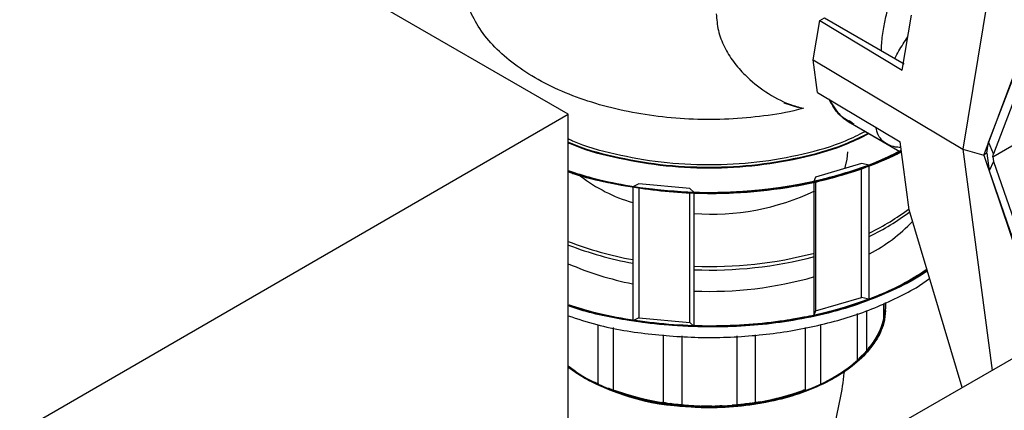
# Model space of a CAD drawing. Header units: millimetres. Extents: x 0 to 841, y 0 to 594.
# Tile 143 of 256: x 748.16 to 752.94, y 196.2 to 198.09. Entities that reach past the tile are written whole.
import ezdxf

# ---------------------------------------------------------------- set-up
doc = ezdxf.new("R2010")
doc.units = ezdxf.units.MM
doc.layers.add('TRAIT-FORT', color=4, linetype='Continuous', lineweight=25)

msp = doc.modelspace()

# ---------------------------------------------------------------- linework, layer by layer
at = {"layer": 'TRAIT-FORT', "color": 4, "linetype": 'Continuous', "lineweight": 25}
for p, q in [((759.2299, 200.0486), (743.4787, 190.9754)), ((750.8262, 197.6348), (748.5004, 198.9774)), ((752.9856, 198.9386), (752.7429, 197.4653)), ((753.2079, 198.413), (752.8444, 197.4385)), ((753.2156, 198.4144), (752.8677, 197.5008)), ((753.2556, 198.4009), (752.8911, 197.4435)), ((752.016, 197.8996), (752.0472, 198.0891)), ((752.0472, 198.0891), (752.071, 198.1028)), ((752.0472, 198.0891), (752.4484, 197.849)), ((752.071, 198.1028), (752.4567, 197.8801)), ((752.4484, 197.849), (752.4924, 198.1164)), ((752.016, 197.8996), (752.7429, 197.4653)), ((752.0368, 197.7413), (752.016, 197.8996)), ((752.0368, 197.7413), (752.4381, 197.5013)), ((751.8727, 197.6908), (751.9449, 197.6677)), ((752.8887, 197.4294), (753.3073, 197.671)), ((747.1781, 195.5287), (750.8262, 197.6348)), ((750.8262, 195.823), (750.8262, 197.6348)), ((752.2059, 197.5916), (752.1897, 197.6028)), ((752.1961, 197.5932), (752.3731, 197.491)), ((752.1961, 197.5932), (752.4449, 197.4496)), ((752.4815, 197.1717), (752.4381, 197.5013)), ((752.7429, 197.4653), (752.8445, 197.4373)), ((752.7429, 197.4653), (752.8841, 196.3932)), ((752.8586, 197.4467), (752.8677, 197.5008)), ((752.8911, 197.4435), (752.8677, 197.5008)), ((752.8586, 197.4467), (752.8444, 197.4385)), ((752.8445, 197.4373), (752.8444, 197.4385)), ((752.8445, 197.4373), (753.145, 196.5435)), ((752.8586, 197.4467), (752.8708, 197.3601)), ((752.8887, 197.4294), (752.8911, 197.4435)), ((752.8887, 197.4294), (752.8919, 197.4068)), ((752.251, 197.3963), (752.0272, 197.3305)), ((752.2867, 197.3876), (752.251, 197.3963)), ((752.251, 196.7468), (752.251, 197.3731)), ((752.2867, 196.7381), (752.2867, 197.3876)), ((752.8919, 197.4068), (752.8708, 197.3601)), ((752.8919, 197.4068), (753.1824, 196.565)), ((752.0272, 197.3305), (752.0184, 197.3087)), ((752.8708, 197.3601), (753.1514, 196.5472)), ((751.1692, 197.2974), (751.1399, 197.2827)), ((751.1399, 197.2827), (751.1399, 196.6332)), ((751.4173, 197.2747), (751.1692, 197.2974)), ((751.1692, 197.2784), (751.1692, 196.6479)), ((751.4372, 197.2555), (751.4173, 197.2747)), ((752.0184, 197.3087), (752.0184, 196.6592)), ((752.0272, 197.3107), (752.0272, 196.681)), ((751.4173, 196.6252), (751.4173, 197.2548)), ((751.4372, 196.6061), (751.4372, 197.2555)), ((752.7389, 196.3096), (752.4815, 197.1717)), ((752.5164, 196.7931), (752.581, 196.8385)), ((752.0272, 196.681), (752.251, 196.7468)), ((752.2796, 196.7398), (752.251, 196.7468)), ((752.3576, 196.7179), (752.3576, 196.6313)), ((752.3671, 196.6842), (752.3671, 196.7224)), ((752.3682, 196.7088), (752.3682, 196.7229)), ((752.3682, 196.7088), (752.3682, 196.7229)), ((752.3682, 196.7088), (752.3682, 196.7229)), ((752.3682, 196.7088), (752.3682, 196.7229)), ((752.3682, 196.7088), (752.3682, 196.7229)), ((752.3682, 196.7088), (752.3682, 196.7229)), ((752.3682, 196.7088), (752.3682, 196.7229)), ((752.3682, 196.7088), (752.3682, 196.7229)), ((752.3682, 196.7088), (752.3682, 196.7229)), ((752.3682, 196.7088), (752.3682, 196.7229)), ((752.3682, 196.7088), (752.3682, 196.7229)), ((752.3682, 196.7088), (752.3682, 196.7229)), ((752.3682, 196.7088), (752.3682, 196.7229)), ((752.3682, 196.7088), (752.3682, 196.7229)), ((752.0272, 196.681), (752.0184, 196.6592)), ((752.2297, 196.669), (752.2297, 196.439)), ((752.2757, 196.485), (752.2757, 196.6832)), ((752.3671, 196.6842), (752.3661, 196.6792)), ((750.9699, 196.6142), (750.9699, 196.3238)), ((751.1692, 196.6479), (751.1399, 196.6332)), ((751.1692, 196.6479), (751.4173, 196.6252)), ((751.4372, 196.6061), (751.4173, 196.6252)), ((752.0518, 196.6145), (752.0518, 196.3246)), ((752.3575, 196.6313), (752.3514, 196.6175)), ((752.3572, 196.6313), (752.3514, 196.6178)), ((752.3581, 196.6372), (752.3576, 196.6313)), ((751.0444, 196.6012), (751.0444, 196.2926)), ((751.2879, 196.5651), (751.2879, 196.2303)), ((751.3779, 196.56), (751.3779, 196.2193)), ((751.6442, 196.5601), (751.6442, 196.2195)), ((751.7343, 196.5652), (751.7343, 196.2306)), ((751.9774, 196.6015), (751.9774, 196.2933)), ((752.2539, 196.467), (752.2297, 196.439)), ((750.9742, 196.3269), (750.9488, 196.3374)), ((751.2879, 196.236), (751.2758, 196.2372)), ((751.29, 196.2349), (751.2823, 196.2366)), ((751.3898, 196.2237), (751.3792, 196.2241)), ((751.6429, 196.2243), (751.6228, 196.2235)), ((751.6359, 196.2241), (751.6257, 196.2228)), ((751.6459, 196.2255), (751.6283, 196.223)), ((751.7485, 196.2386), (751.7274, 196.2349)), ((751.7447, 196.238), (751.7321, 196.2353))]:
    msp.add_line(p, q, dxfattribs=at)
at = {"layer": 'TRAIT-FORT', "color": 4, "linetype": 'Continuous', "lineweight": 25, "flags": 128}
for points in [[(752.1686, 197.3697), (752.1812, 197.4168), (752.184, 197.4523)], [(750.8262, 196.4094), (750.8356, 196.4024), (750.9102, 196.3544), (750.9951, 196.3125), (751.0887, 196.2772), (751.1894, 196.2492), (751.2956, 196.2291), (751.4054, 196.2171), (751.517, 196.2134), (751.6284, 196.2181), (751.7379, 196.2312), (751.8435, 196.2523), (751.9434, 196.2812), (752.036, 196.3174), (752.1196, 196.3601), (752.193, 196.4088), (752.2547, 196.4626), (752.3038, 196.5206), (752.3395, 196.5817), (752.361, 196.645), (752.3682, 196.7094), (752.3681, 196.7131)], [(750.8262, 196.4094), (750.8525, 196.3904), (750.929, 196.3442), (751.0152, 196.304), (751.1096, 196.2706), (751.2107, 196.2445), (751.3168, 196.2261), (751.426, 196.2158), (751.5367, 196.2136), (751.647, 196.2197), (751.7549, 196.234), (751.8588, 196.2562), (751.9569, 196.2859), (752.0475, 196.3226), (752.1292, 196.3658), (752.2005, 196.4147), (752.2604, 196.4684), (752.3078, 196.5262), (752.3419, 196.5871), (752.3621, 196.6499), (752.3682, 196.7088)], [(750.8262, 196.4094), (750.8823, 196.3709), (750.9637, 196.3267), (751.0544, 196.289), (751.1527, 196.2584), (751.2572, 196.2354), (751.3659, 196.2204), (751.477, 196.2138), (751.5888, 196.2155), (751.6991, 196.2256), (751.8063, 196.2439), (751.9085, 196.27), (752.0039, 196.3036), (752.0909, 196.3441), (752.168, 196.3908), (752.234, 196.4429), (752.2878, 196.4994), (752.3283, 196.5596), (752.355, 196.6222), (752.3673, 196.6863), (752.3682, 196.7088)], [(750.8262, 196.4094), (750.8823, 196.3709), (750.9622, 196.3275), (751.051, 196.2902), (751.1473, 196.2598), (751.2495, 196.2368), (751.356, 196.2214), (751.4651, 196.2141), (751.5748, 196.2148), (751.6835, 196.2236), (751.7894, 196.2404), (751.8907, 196.2648), (751.9857, 196.2965), (752.073, 196.3349), (752.1511, 196.3795), (752.2187, 196.4294), (752.2746, 196.4839), (752.3181, 196.5421), (752.3484, 196.603), (752.3649, 196.6656), (752.3682, 196.7088)], [(750.8262, 196.4094), (750.871, 196.3781), (750.9505, 196.3331), (751.0395, 196.2945), (751.1363, 196.2628), (751.2395, 196.2386), (751.3472, 196.2224), (751.4577, 196.2143), (751.569, 196.2146), (751.6793, 196.2231), (751.7868, 196.2399), (751.8896, 196.2645), (751.9861, 196.2966), (752.0745, 196.3357), (752.1534, 196.381), (752.2215, 196.4318), (752.2777, 196.4873), (752.3209, 196.5466), (752.3504, 196.6085), (752.3658, 196.6722), (752.3682, 196.7088)], [(750.8262, 196.4094), (750.8544, 196.3891), (750.9316, 196.3428), (751.0186, 196.3027), (751.1138, 196.2694), (751.2156, 196.2434), (751.3225, 196.2254), (751.4325, 196.2154), (751.5438, 196.2138), (751.6545, 196.2205), (751.7628, 196.2354), (751.8668, 196.2582), (751.9649, 196.2887), (752.0552, 196.3262), (752.1364, 196.3702), (752.2071, 196.4199), (752.266, 196.4744), (752.3122, 196.5329), (752.3449, 196.5943), (752.3636, 196.6577), (752.3682, 196.7088)], [(750.8298, 196.4067), (750.8612, 196.3845), (750.9393, 196.3388), (751.0271, 196.2993), (751.123, 196.2666), (751.2254, 196.2414), (751.3326, 196.2241), (751.4428, 196.2149), (751.5542, 196.214), (751.6647, 196.2215), (751.7727, 196.2372), (751.8763, 196.2608), (751.9736, 196.2919), (752.0632, 196.3301), (752.1435, 196.3746), (752.2131, 196.4248), (752.2709, 196.4797), (752.3159, 196.5385), (752.3473, 196.6002), (752.3646, 196.6636), (752.3682, 196.7088)], [(750.9699, 196.3238), (751.0608, 196.2867), (751.1592, 196.2567), (751.2636, 196.2343), (751.3721, 196.2198), (751.4829, 196.2136), (751.5941, 196.2158), (751.704, 196.2262), (751.8106, 196.2448), (751.9121, 196.2711), (752.0069, 196.3049), (752.0933, 196.3454), (752.1699, 196.3921), (752.2353, 196.444), (752.2886, 196.5005), (752.3288, 196.5604), (752.3552, 196.6229), (752.3673, 196.6867), (752.3682, 196.7088)], [(751.2879, 196.2303), (751.397, 196.2177), (751.5081, 196.2134), (751.6192, 196.2174), (751.7285, 196.2297), (751.8341, 196.2501), (751.9342, 196.2782), (752.0272, 196.3135), (752.1115, 196.3555), (752.1857, 196.4034), (752.2485, 196.4565), (752.2989, 196.5138), (752.336, 196.5744), (752.3592, 196.6372), (752.3681, 196.7013), (752.3682, 196.7088)], [(751.6442, 196.2195), (751.7528, 196.2336), (751.8573, 196.2558), (751.956, 196.2856), (752.0472, 196.3225), (752.1293, 196.3658), (752.201, 196.415), (752.2611, 196.4691), (752.3085, 196.5273), (752.3425, 196.5885), (752.3625, 196.6517), (752.3682, 196.7088)], [(751.9774, 196.2933), (752.0666, 196.3317), (752.1465, 196.3765), (752.2157, 196.4269), (752.2729, 196.482), (752.3174, 196.5409), (752.3483, 196.6027), (752.365, 196.6662), (752.3682, 196.7088)], [(752.3576, 196.6313), (752.3679, 196.6953), (752.3682, 196.7088)], [(750.8262, 196.4094), (750.885, 196.3693), (750.9664, 196.3254), (751.057, 196.288), (751.1552, 196.2577), (751.2593, 196.235), (751.3677, 196.2202), (751.4784, 196.2137), (751.5897, 196.2155), (751.6997, 196.2256), (751.8064, 196.2439), (751.9082, 196.2699), (752.0032, 196.3034), (752.09, 196.3437), (752.167, 196.3901), (752.2329, 196.4419), (752.2867, 196.4981), (752.3274, 196.558), (752.3544, 196.6203), (752.3671, 196.6842)], [(750.8262, 196.4094), (750.868, 196.38), (750.9471, 196.3348), (751.0357, 196.2959), (751.1323, 196.2639), (751.2353, 196.2395), (751.3428, 196.2229), (751.4532, 196.2145), (751.5645, 196.2144), (751.6749, 196.2226), (751.7826, 196.239), (751.8856, 196.2634), (751.9824, 196.2952), (752.0711, 196.334), (752.1505, 196.3791), (752.219, 196.4297), (752.2757, 196.485)], [(750.8262, 196.4094), (750.8356, 196.4024), (750.91, 196.3546), (750.9945, 196.3127), (751.0877, 196.2775), (751.1879, 196.2496), (751.2936, 196.2294), (751.4029, 196.2173), (751.5141, 196.2134), (751.6251, 196.2179), (751.7343, 196.2306)], [(750.8262, 196.4094), (750.8574, 196.3871), (750.9357, 196.3406), (751.0239, 196.3005), (751.1204, 196.2674), (751.2235, 196.2418), (751.3316, 196.2242), (751.4426, 196.2149), (751.5549, 196.2141), (751.6664, 196.2217), (751.7752, 196.2376), (751.8794, 196.2617), (751.9774, 196.2933)], [(750.8262, 196.4094), (750.8515, 196.3911), (750.9283, 196.3445), (751.0149, 196.3041), (751.1098, 196.2705), (751.2115, 196.2443), (751.3181, 196.2259), (751.428, 196.2157), (751.5393, 196.2137), (751.6501, 196.22), (751.7585, 196.2346), (751.8628, 196.2572), (751.9611, 196.2874), (752.0518, 196.3246)]]:
    msp.add_lwpolyline(points, dxfattribs=at)
at = {"layer": 'TRAIT-FORT', "color": 4, "linetype": 'Continuous', "lineweight": 25}
for centre, radius, start, end in [((752.3354, 197.824), 0.2696, 204.8723, 238.8607), ((751.3661, 197.9679), 0.7945, 232.7588, 253.3408), ((751.5232, 198.3048), 1.1544, 265.7028, 295.6597), ((751.8099, 198.0634), 1.1119, 295.6128, 307.1178), ((751.8112, 198.0439), 1.1091, 295.6071, 307.3661), ((751.8767, 197.7217), 0.8686, 298.3958, 315.7081), ((751.4422, 198.604), 1.701, 248.7693, 259.754), ((751.4423, 198.5873), 1.7014, 248.8008, 259.7532), ((751.5141, 198.8958), 1.9993, 267.7964, 284.6994), ((751.5141, 198.8788), 1.9993, 267.7964, 284.6994), ((751.4383, 198.3268), 1.5432, 246.6343, 258.8023), ((751.5153, 198.6106), 1.8343, 267.5616, 286.025), ((752.0103, 196.722), 0.3581, 307.7878, 357.8864), ((752.0083, 196.723), 0.3602, 307.9386, 357.7355), ((751.7079, 197.0516), 0.8048, 289.5678, 310.427), ((751.3291, 197.0867), 0.8436, 233.4069, 250.2788), ((751.4413, 197.2987), 1.0813, 235.3307, 266.64), ((751.5099, 197.5871), 1.3703, 250.3431, 289.7428), ((751.5099, 197.5874), 1.3706, 250.3472, 289.7387), ((751.5099, 197.5872), 1.3704, 250.3442, 289.7417), ((751.5099, 197.5944), 1.3771, 250.4449, 289.641), ((751.5099, 197.5944), 1.3772, 250.4453, 289.6406), ((751.5106, 197.5989), 1.3816, 250.4834, 288.3433), ((751.5072, 197.5828), 1.3653, 250.391, 275.7062), ((751.5105, 197.5965), 1.3795, 250.9493, 287.605), ((751.5103, 197.5967), 1.3797, 251.1827, 287.8913), ((751.4725, 197.4506), 1.2293, 251.0135, 261.4634), ((751.5099, 197.597), 1.38, 251.7639, 288.5206), ((751.4886, 197.5134), 1.2939, 251.5992, 265.1491), ((751.5094, 197.5963), 1.3793, 252.3871, 289.1089), ((751.5092, 197.596), 1.379, 252.6721, 289.3449), ((751.5125, 197.5996), 1.382, 264.4669, 287.0645), ((751.5507, 197.436), 1.2144, 278.5868, 290.3387), ((751.5483, 197.4469), 1.2255, 278.6228, 289.3149), ((751.5098, 197.6734), 1.4552, 264.8521, 278.7859)]:
    msp.add_arc(centre, radius, start, end, dxfattribs=at)
for points, knots in [([(752.3466, 197.9437), (752.3471, 197.9553), (752.3486, 197.9922), (752.3576, 198.0532), (752.376, 198.1438), (752.4078, 198.2464), (752.4582, 198.3602), (752.5197, 198.4626), (752.5906, 198.5522), (752.6672, 198.6237), (752.7281, 198.6692), (752.7636, 198.6849), (752.7715, 198.6884)], [0, 0, 0, 0, 0.038248, 0.121519, 0.197355, 0.333197, 0.460031, 0.592609, 0.720661, 0.84369, 0.965475, 1, 1, 1, 1]), ([(751.9685, 197.6641), (751.9527, 197.6598), (751.8849, 197.6415), (751.7557, 197.6225), (751.5849, 197.6084), (751.4118, 197.6095), (751.241, 197.6248), (751.0757, 197.6542), (750.9195, 197.6971), (750.7756, 197.7525), (750.647, 197.8192), (750.5365, 197.896), (750.4461, 197.9812), (750.3784, 198.073), (750.3326, 198.1694), (750.3229, 198.2356), (750.318, 198.2687)], [0, 0, 0, 0, 0.022723, 0.097898, 0.173073, 0.248249, 0.323424, 0.398599, 0.473774, 0.548949, 0.624124, 0.699299, 0.774475, 0.84965, 0.924825, 1, 1, 1, 1]), ([(751.5451, 198.1226), (751.5471, 198.0954), (751.5511, 198.04), (751.582, 197.9614), (751.6269, 197.8888), (751.6928, 197.8133), (751.784, 197.7411), (751.8816, 197.6863), (751.9459, 197.6698), (751.9685, 197.6641)], [0, 0, 0, 0, 0.1251659, 0.2551876, 0.3800952, 0.5075373, 0.6981463, 0.8942361, 1, 1, 1, 1]), ([(752.412, 197.9059), (752.4183, 197.9181), (752.436, 197.9519), (752.4597, 197.9874), (752.4749, 198.0101)], [0, 0, 0, 0, 0.358875, 1, 1, 1, 1]), ([(752.0943, 197.7069), (752.11, 197.6787), (752.1367, 197.6306), (752.1804, 197.6069), (752.1985, 197.597)], [0, 0, 0, 0, 0.5866007, 1, 1, 1, 1]), ([(752.2143, 197.5867), (752.199, 197.5941), (752.1609, 197.6125), (752.121, 197.6538), (752.1025, 197.6926), (752.0962, 197.7058)], [0, 0, 0, 0, 0.3085965, 0.7655576, 1, 1, 1, 1]), ([(752.4402, 197.4747), (752.4354, 197.4747), (752.415, 197.4747), (752.3849, 197.4833), (752.353, 197.5031), (752.3301, 197.5321), (752.3233, 197.5589), (752.32, 197.5719)], [0, 0, 0, 0, 0.070589, 0.29948, 0.538491, 0.777027, 1, 1, 1, 1]), ([(750.8262, 197.5168), (750.8331, 197.5134), (750.8999, 197.4812), (751.0522, 197.4404), (751.2753, 197.3993), (751.51, 197.3865), (751.7445, 197.3995), (751.9686, 197.4398), (752.147, 197.4911), (752.2368, 197.5363), (752.2678, 197.5519)], [0, 0, 0, 0, 0.017408, 0.167993, 0.318578, 0.469163, 0.619748, 0.770333, 0.920918, 1, 1, 1, 1]), ([(750.8262, 197.5012), (750.8293, 197.4997), (750.8935, 197.4691), (751.0444, 197.4294), (751.2711, 197.3873), (751.5101, 197.3743), (751.7486, 197.3875), (751.9767, 197.4285), (752.1587, 197.481), (752.2506, 197.5272), (752.2826, 197.5433)], [0, 0, 0, 0, 0.007655, 0.1595441, 0.3114332, 0.4633222, 0.6152113, 0.7671003, 0.9189894, 1, 1, 1, 1]), ([(750.8262, 197.4978), (750.8293, 197.4963), (750.8935, 197.4656), (751.0444, 197.426), (751.2711, 197.3839), (751.5101, 197.3709), (751.7486, 197.3841), (751.9767, 197.4251), (752.1599, 197.478), (752.2528, 197.5248), (752.2858, 197.5414)], [0, 0, 0, 0, 0.007635, 0.159117, 0.310599, 0.462081, 0.613564, 0.765046, 0.916528, 1, 1, 1, 1]), ([(752.4427, 197.46), (752.4115, 197.4434), (752.3165, 197.3926), (752.1256, 197.3312), (751.8811, 197.2779), (751.6226, 197.2526), (751.3602, 197.254), (751.105, 197.2852), (750.9241, 197.3211), (750.8387, 197.3531), (750.8262, 197.3577)], [0, 0, 0, 0, 0.073276, 0.223463, 0.373651, 0.523838, 0.674025, 0.824212, 0.974399, 1, 1, 1, 1]), ([(752.4427, 197.4597), (752.4015, 197.4387), (752.2951, 197.3844), (752.0912, 197.3218), (751.844, 197.2724), (751.5845, 197.2511), (751.3221, 197.2565), (751.0689, 197.2922), (750.901, 197.3268), (750.8275, 197.3552), (750.8262, 197.3558)], [0, 0, 0, 0, 0.0950487, 0.2454202, 0.3957917, 0.5461632, 0.6965347, 0.8469062, 0.9972777, 1, 1, 1, 1]), ([(752.4428, 197.4596), (752.4214, 197.4477), (752.3375, 197.401), (752.1596, 197.3411), (751.918, 197.2838), (751.6607, 197.2546), (751.3984, 197.252), (751.1414, 197.2789), (750.9474, 197.3155), (750.8499, 197.3504), (750.8262, 197.3589)], [0, 0, 0, 0, 0.05118, 0.201311, 0.351442, 0.501574, 0.651705, 0.801836, 0.951967, 1, 1, 1, 1]), ([(752.4429, 197.4588), (752.3914, 197.4337), (752.2734, 197.3762), (752.0562, 197.3129), (751.8067, 197.2677), (751.5461, 197.25), (751.2851, 197.2605), (751.04, 197.2946), (750.8943, 197.3373), (750.8262, 197.3572)], [0, 0, 0, 0, 0.116362, 0.266733, 0.417104, 0.567475, 0.717846, 0.868216, 1, 1, 1, 1]), ([(750.8262, 197.357), (750.84, 197.3521), (750.9051, 197.3294), (751.0319, 197.3006), (751.2014, 197.2717), (751.3724, 197.2564), (751.5403, 197.2528), (751.7051, 197.2604), (751.8671, 197.2789), (752.0274, 197.3084), (752.2101, 197.3581), (752.3542, 197.4072), (752.4299, 197.4512), (752.4429, 197.4588)], [0, 0, 0, 0, 0.027838, 0.131531, 0.234189, 0.333283, 0.430021, 0.524233, 0.618434, 0.715172, 0.814276, 0.968179, 1, 1, 1, 1]), ([(752.4429, 197.4585), (752.4306, 197.4514), (752.3568, 197.4087), (752.1907, 197.3509), (751.9521, 197.2899), (751.696, 197.257), (751.434, 197.2508), (751.1757, 197.2737), (750.9694, 197.3103), (750.8604, 197.3477), (750.8262, 197.3594)], [0, 0, 0, 0, 0.030207, 0.180402, 0.330597, 0.480792, 0.630987, 0.781182, 0.931377, 1, 1, 1, 1]), ([(750.8262, 197.3571), (750.85, 197.3492), (750.9235, 197.325), (751.086, 197.289), (751.3168, 197.2569), (751.5577, 197.2514), (751.7672, 197.2657), (751.9415, 197.2909), (752.1064, 197.3277), (752.2578, 197.3752), (752.3701, 197.4187), (752.4272, 197.449), (752.4431, 197.4574)], [0, 0, 0, 0, 0.047423, 0.146403, 0.300087, 0.45656, 0.560922, 0.664463, 0.766975, 0.865944, 0.962571, 1, 1, 1, 1]), ([(750.8262, 197.3563), (750.8336, 197.3537), (750.8877, 197.3347), (750.9986, 197.308), (751.1585, 197.2777), (751.3584, 197.2559), (751.5974, 197.251), (751.8368, 197.2728), (752.0387, 197.3108), (752.2017, 197.3558), (752.3378, 197.4047), (752.413, 197.4423), (752.4431, 197.4574)], [0, 0, 0, 0, 0.015022, 0.109637, 0.206817, 0.306391, 0.461062, 0.618574, 0.723631, 0.82785, 0.931021, 1, 1, 1, 1]), ([(752.4432, 197.4573), (752.3819, 197.4287), (752.2528, 197.3686), (752.0233, 197.3052), (751.7717, 197.2637), (751.5105, 197.2497), (751.2502, 197.2641), (751.0173, 197.2994), (750.8834, 197.3408), (750.8262, 197.3585)], [0, 0, 0, 0, 0.135958, 0.286364, 0.43677, 0.587176, 0.737582, 0.887988, 1, 1, 1, 1]), ([(750.8262, 197.3588), (750.8927, 197.339), (751.0405, 197.295), (751.2633, 197.2644), (751.4749, 197.253), (751.6561, 197.257), (751.8315, 197.2738), (751.998, 197.3023), (752.1531, 197.3408), (752.2954, 197.3895), (752.3922, 197.4284), (752.4375, 197.4535), (752.4433, 197.4567)], [0, 0, 0, 0, 0.129256, 0.287218, 0.392489, 0.496853, 0.600108, 0.699707, 0.796889, 0.891497, 0.98609, 1, 1, 1, 1]), ([(750.8262, 197.3581), (750.8752, 197.3433), (750.9751, 197.3131), (751.1356, 197.282), (751.3, 197.2616), (751.4647, 197.2531), (751.6299, 197.2555), (751.7962, 197.2693), (751.9923, 197.2993), (752.2085, 197.356), (752.368, 197.4146), (752.4382, 197.4538), (752.4433, 197.4567)], [0, 0, 0, 0, 0.0955809, 0.1950699, 0.2920371, 0.3863831, 0.4806975, 0.5775518, 0.6767759, 0.8308643, 0.9877621, 1, 1, 1, 1]), ([(752.4433, 197.4566), (752.4404, 197.4549), (752.3772, 197.4171), (752.2235, 197.362), (751.9885, 197.2969), (751.7338, 197.2602), (751.4723, 197.2499), (751.2128, 197.2686), (750.9932, 197.3048), (750.8718, 197.3444), (750.8262, 197.3592)], [0, 0, 0, 0, 0.007154, 0.157545, 0.307935, 0.458326, 0.608717, 0.759108, 0.909498, 1, 1, 1, 1]), ([(750.8262, 197.3584), (750.8894, 197.3391), (751.0063, 197.3034), (751.1922, 197.2732), (751.3704, 197.2561), (751.5481, 197.2527), (751.7209, 197.2615), (751.8859, 197.2817), (752.043, 197.3122), (752.1926, 197.3531), (752.3282, 197.4004), (752.4077, 197.4386), (752.4441, 197.4561)], [0, 0, 0, 0, 0.123316, 0.228293, 0.332433, 0.435526, 0.535014, 0.63212, 0.726673, 0.821196, 0.918201, 1, 1, 1, 1]), ([(750.8262, 197.3566), (750.8369, 197.3529), (750.8954, 197.3324), (751.0099, 197.3055), (751.1671, 197.2767), (751.3296, 197.2592), (751.497, 197.2521), (751.6988, 197.2575), (751.9314, 197.2842), (752.153, 197.3367), (752.3223, 197.3945), (752.4037, 197.4338), (752.4392, 197.4509)], [0, 0, 0, 0, 0.021745, 0.1190314, 0.2137774, 0.3084949, 0.4056898, 0.5051383, 0.6592318, 0.8156045, 0.9195801, 1, 1, 1, 1]), ([(752.4427, 197.4597), (752.4207, 197.4474), (752.3361, 197.4004), (752.1573, 197.3404), (751.9155, 197.2833), (751.6581, 197.2547), (751.3955, 197.2513), (751.2251, 197.2722), (751.1399, 197.2827)], [0, 0, 0, 0, 0.065608, 0.252486, 0.439365, 0.626243, 0.813122, 1, 1, 1, 1]), ([(751.1399, 197.2827), (751.1918, 197.2751), (751.297, 197.2597), (751.4616, 197.2504), (751.6611, 197.2522), (751.8928, 197.276), (752.1167, 197.3251), (752.2968, 197.387), (752.398, 197.428), (752.4424, 197.4533), (752.4443, 197.4545)], [0, 0, 0, 0, 0.114982, 0.233172, 0.354448, 0.543307, 0.736377, 0.865598, 0.994134, 1, 1, 1, 1]), ([(752.4432, 197.4571), (752.3814, 197.4281), (752.2519, 197.3672), (752.0986, 197.3288), (752.0184, 197.3087)], [0, 0, 0, 0, 0.477383, 1, 1, 1, 1]), ([(752.0184, 197.3087), (752.068, 197.3202), (752.1686, 197.3436), (752.3105, 197.391), (752.3966, 197.4305), (752.4396, 197.4502)], [0, 0, 0, 0, 0.327348, 0.663741, 1, 1, 1, 1]), ([(752.2867, 197.3876), (752.2112, 197.3624), (752.0604, 197.3121), (751.8088, 197.2684), (751.5489, 197.25), (751.2877, 197.2603), (751.0417, 197.2942), (750.8951, 197.337), (750.8262, 197.3571)], [0, 0, 0, 0, 0.169894, 0.339788, 0.509682, 0.679575, 0.849469, 1, 1, 1, 1]), ([(750.8262, 197.3588), (750.8893, 197.3399), (751.0331, 197.2967), (751.2516, 197.2663), (751.4624, 197.2543), (751.6434, 197.2577), (751.8194, 197.2737), (751.9867, 197.3014), (752.1435, 197.3386), (752.2394, 197.3714), (752.2867, 197.3876)], [0, 0, 0, 0, 0.13874, 0.316265, 0.434865, 0.552683, 0.669463, 0.782314, 0.892571, 1, 1, 1, 1]), ([(750.8262, 197.3619), (750.8638, 197.35), (750.9526, 197.3217), (751.1024, 197.2906), (751.269, 197.2658), (751.3816, 197.2589), (751.4372, 197.2555)], [0, 0, 0, 0, 0.199547, 0.472649, 0.739692, 1, 1, 1, 1]), ([(751.4372, 197.2555), (751.3508, 197.261), (751.1781, 197.272), (750.971, 197.31), (750.8612, 197.3475), (750.8262, 197.3594)], [0, 0, 0, 0, 0.405369, 0.810737, 1, 1, 1, 1]), ([(752.5688, 196.8794), (752.5393, 196.8606), (752.4683, 196.8156), (752.3365, 196.7552), (752.1779, 196.6983), (752.006, 196.654), (751.8258, 196.623), (751.6412, 196.6061), (751.4579, 196.6033), (751.2798, 196.6136), (751.1109, 196.6361), (750.9587, 196.6666), (750.8676, 196.6944), (750.8262, 196.707)], [0, 0, 0, 0, 0.0689204, 0.1655503, 0.2632403, 0.3617791, 0.4603079, 0.5579981, 0.6546378, 0.7476804, 0.8383578, 0.9265006, 1, 1, 1, 1]), ([(752.569, 196.8788), (752.5094, 196.8437), (752.3866, 196.7716), (752.1595, 196.6904), (751.9079, 196.6325), (751.6413, 196.6036), (751.3695, 196.6036), (751.1053, 196.6356), (750.9211, 196.6719), (750.8361, 196.7042), (750.8262, 196.7079)], [0, 0, 0, 0, 0.13341, 0.274749, 0.416088, 0.557427, 0.698766, 0.840105, 0.981444, 1, 1, 1, 1]), ([(752.5692, 196.878), (752.5682, 196.8773), (752.532, 196.8512), (752.4457, 196.806), (752.3096, 196.7439), (752.1549, 196.6915), (751.9863, 196.6494), (751.8062, 196.6199), (751.6198, 196.6042), (751.4317, 196.603), (751.2461, 196.6158), (751.0691, 196.6426), (750.9283, 196.6733), (750.8516, 196.6987), (750.8262, 196.7071)], [0, 0, 0, 0, 0.002602, 0.09095, 0.181847, 0.275109, 0.371936, 0.469778, 0.568412, 0.666973, 0.764627, 0.861172, 0.95406, 1, 1, 1, 1]), ([(752.5682, 196.8815), (752.5533, 196.8706), (752.4828, 196.8188), (752.3188, 196.7462), (752.084, 196.669), (751.8257, 196.6205), (751.5566, 196.6003), (751.2864, 196.6107), (751.0376, 196.6453), (750.892, 196.6888), (750.8264, 196.7084)], [0, 0, 0, 0, 0.037701, 0.178811, 0.319921, 0.461031, 0.602142, 0.743252, 0.884362, 1, 1, 1, 1]), ([(752.569, 196.8788), (752.5638, 196.8751), (752.5216, 196.8447), (752.4271, 196.7966), (752.289, 196.7364), (752.1406, 196.688), (751.9838, 196.6497), (751.8171, 196.6222), (751.6403, 196.6062), (751.4571, 196.6032), (751.271, 196.6141), (751.0885, 196.6398), (750.9397, 196.6708), (750.8573, 196.6978), (750.8295, 196.707)], [0, 0, 0, 0, 0.0129586, 0.1061651, 0.1970022, 0.2853003, 0.3735884, 0.4644256, 0.5576419, 0.654442, 0.752304, 0.8510164, 0.9497187, 1, 1, 1, 1]), ([(752.5692, 196.8779), (752.5689, 196.8777), (752.5152, 196.8357), (752.3719, 196.7693), (752.1451, 196.6852), (751.8905, 196.6299), (751.6238, 196.6027), (751.3519, 196.6046), (751.0887, 196.6387), (750.9117, 196.6741), (750.8334, 196.7042), (750.8299, 196.7056)], [0, 0, 0, 0, 0.0008, 0.142592, 0.284383, 0.426174, 0.567965, 0.709756, 0.851547, 0.993338, 1, 1, 1, 1]), ([(752.5684, 196.8808), (752.5574, 196.8726), (752.4914, 196.8233), (752.333, 196.7521), (752.1002, 196.6731), (751.8429, 196.6228), (751.5743, 196.6007), (751.3038, 196.6091), (751.0502, 196.6427), (750.8998, 196.6864), (750.83, 196.7067)], [0, 0, 0, 0, 0.028228, 0.169725, 0.311222, 0.452719, 0.594216, 0.735713, 0.87721, 1, 1, 1, 1]), ([(752.5691, 196.8782), (752.5428, 196.8611), (752.4774, 196.8187), (752.3534, 196.7603), (752.2007, 196.7033), (752.0325, 196.6579), (751.8542, 196.6253), (751.6697, 196.6066), (751.4836, 196.602), (751.3012, 196.6111), (751.1268, 196.6331), (750.9689, 196.664), (750.8738, 196.6924), (750.8301, 196.7055)], [0, 0, 0, 0, 0.062361, 0.154749, 0.250775, 0.347964, 0.446123, 0.5444, 0.641965, 0.738589, 0.831699, 0.9225, 1, 1, 1, 1]), ([(752.57, 196.8755), (752.5418, 196.8577), (752.4718, 196.8135), (752.3411, 196.7547), (752.1855, 196.6995), (752.0224, 196.6573), (751.8567, 196.6276), (751.6891, 196.6096), (751.519, 196.603), (751.3455, 196.6083), (751.1693, 196.6267), (750.9946, 196.6576), (750.8849, 196.6892), (750.8303, 196.7049)], [0, 0, 0, 0, 0.06586, 0.16342, 0.260188, 0.353543, 0.444653, 0.533283, 0.621917, 0.713121, 0.806721, 0.903934, 1, 1, 1, 1]), ([(752.5687, 196.8797), (752.5136, 196.8466), (752.3961, 196.776), (752.1751, 196.6951), (751.9248, 196.6354), (751.6589, 196.6046), (751.3871, 196.6027), (751.1221, 196.6326), (750.9334, 196.6688), (750.8443, 196.702), (750.8308, 196.707)], [0, 0, 0, 0, 0.124981, 0.266596, 0.408211, 0.549826, 0.691441, 0.833055, 0.97467, 1, 1, 1, 1]), ([(752.568, 196.882), (752.5492, 196.8684), (752.4741, 196.8143), (752.3044, 196.7404), (752.0677, 196.665), (751.8085, 196.6183), (751.539, 196.6), (751.2691, 196.6124), (751.028, 196.6473), (750.8898, 196.6897), (750.8311, 196.7077)], [0, 0, 0, 0, 0.047244, 0.188666, 0.330089, 0.471511, 0.612934, 0.754357, 0.895779, 1, 1, 1, 1]), ([(752.5679, 196.8823), (752.5336, 196.8595), (752.4404, 196.7973), (752.2484, 196.7194), (752.0053, 196.6508), (751.7427, 196.6111), (751.4719, 196.6001), (751.2036, 196.6201), (750.9858, 196.6566), (750.8697, 196.6957), (750.8313, 196.7086)], [0, 0, 0, 0, 0.082218, 0.223569, 0.364919, 0.506269, 0.647619, 0.788969, 0.93032, 1, 1, 1, 1]), ([(752.568, 196.8821), (752.5295, 196.8569), (752.4313, 196.7928), (752.2334, 196.7141), (751.9886, 196.6474), (751.7253, 196.6095), (751.4542, 196.6004), (751.1865, 196.6225), (750.9748, 196.6591), (750.8644, 196.6971), (750.8313, 196.7085)], [0, 0, 0, 0, 0.091238, 0.232609, 0.373981, 0.515352, 0.656723, 0.798095, 0.939466, 1, 1, 1, 1]), ([(752.5691, 196.8785), (752.5349, 196.8575), (752.4623, 196.8128), (752.333, 196.7541), (752.1856, 196.701), (752.0225, 196.6577), (751.8471, 196.6259), (751.6624, 196.6073), (751.4739, 196.6029), (751.2859, 196.6127), (751.1034, 196.6371), (750.9506, 196.6682), (750.8639, 196.6958), (750.8313, 196.7061)], [0, 0, 0, 0, 0.078562, 0.167195, 0.258401, 0.352009, 0.449238, 0.547541, 0.646703, 0.745855, 0.844157, 0.941396, 1, 1, 1, 1]), ([(752.5692, 196.8782), (752.5278, 196.8533), (752.4429, 196.8021), (752.2935, 196.738), (752.1298, 196.6843), (751.956, 196.6439), (751.7781, 196.6174), (751.6003, 196.6045), (751.4266, 196.6044), (751.2572, 196.616), (751.0917, 196.6395), (750.9482, 196.669), (750.8645, 196.6956), (750.8314, 196.7061)], [0, 0, 0, 0, 0.094113, 0.19319, 0.292256, 0.390476, 0.487635, 0.581165, 0.672308, 0.760895, 0.849472, 0.940615, 1, 1, 1, 1]), ([(752.569, 196.8788), (752.5318, 196.856), (752.4525, 196.8071), (752.3125, 196.7456), (752.1585, 196.6928), (751.9991, 196.6529), (751.8357, 196.6248), (751.6675, 196.6081), (751.4938, 196.6034), (751.3146, 196.6114), (751.1344, 196.6337), (750.9706, 196.6658), (750.8736, 196.6962), (750.8317, 196.7093)], [0, 0, 0, 0, 0.085433, 0.182508, 0.275955, 0.367019, 0.455528, 0.544039, 0.635177, 0.72883, 0.826276, 0.925022, 1, 1, 1, 1]), ([(752.5681, 196.8817), (752.5253, 196.8543), (752.4221, 196.7884), (752.2182, 196.7088), (751.972, 196.6444), (751.7076, 196.6067), (751.5274, 196.6063), (751.4372, 196.6061)], [0, 0, 0, 0, 0.150479, 0.362859, 0.57524, 0.78762, 1, 1, 1, 1]), ([(752.57, 196.8753), (752.5651, 196.8718), (752.5216, 196.8401), (752.4221, 196.7891), (752.2734, 196.7251), (752.1112, 196.6745), (751.9429, 196.6372), (751.7723, 196.6137), (751.6035, 196.6023), (751.4921, 196.6048), (751.4372, 196.6061)], [0, 0, 0, 0, 0.018557, 0.165528, 0.312017, 0.456809, 0.599648, 0.73685, 0.870354, 1, 1, 1, 1]), ([(752.5679, 196.8823), (752.5452, 196.8661), (752.4656, 196.8096), (752.3612, 196.7679), (752.2867, 196.7381)], [0, 0, 0, 0, 0.285821, 1, 1, 1, 1]), ([(752.5694, 196.8773), (752.5621, 196.8721), (752.5184, 196.8415), (752.4247, 196.7935), (752.3322, 196.7564), (752.2867, 196.7381)], [0, 0, 0, 0, 0.093013, 0.553025, 1, 1, 1, 1]), ([(750.8262, 196.6579), (750.8719, 196.6428), (750.9984, 196.6008), (751.2313, 196.5639), (751.5097, 196.547), (751.7896, 196.5631), (752.0577, 196.6104), (752.3076, 196.6856), (752.4468, 196.7573), (752.5164, 196.7931)], [0, 0, 0, 0, 0.086077, 0.238398, 0.390718, 0.543039, 0.695359, 0.84768, 1, 1, 1, 1]), ([(751.1399, 196.6332), (751.0527, 196.6479), (750.9442, 196.6661), (750.8497, 196.7008), (750.8311, 196.7076)], [0, 0, 0, 0, 0.8035849, 1, 1, 1, 1]), ([(752.0184, 196.6592), (751.9326, 196.6433), (751.761, 196.6116), (751.4893, 196.6002), (751.2208, 196.6178), (750.9969, 196.6541), (750.875, 196.6942), (750.8313, 196.7085)], [0, 0, 0, 0, 0.219419, 0.438837, 0.658256, 0.877674, 1, 1, 1, 1]), ([(751.1399, 196.6332), (751.0852, 196.6434), (750.9785, 196.6631), (750.8795, 196.6934), (750.8313, 196.7081)], [0, 0, 0, 0, 0.512733, 1, 1, 1, 1]), ([(752.0184, 196.6592), (751.9641, 196.649), (751.8538, 196.6283), (751.6796, 196.6114), (751.4983, 196.606), (751.3127, 196.6139), (751.1277, 196.6364), (750.9652, 196.6676), (750.8704, 196.6968), (750.8315, 196.7088)], [0, 0, 0, 0, 0.139704, 0.283343, 0.43058, 0.583232, 0.737247, 0.892245, 1, 1, 1, 1]), ([(752.3668, 196.6842), (752.3652, 196.6638), (752.3612, 196.6114), (752.3182, 196.5298), (752.2441, 196.4441), (752.1433, 196.3695), (752.0247, 196.3089), (751.8934, 196.2628), (751.7501, 196.2304), (751.5943, 196.2128), (751.4298, 196.2124), (751.2653, 196.2307), (751.1096, 196.2669), (750.9731, 196.3194), (750.8779, 196.369), (750.8371, 196.4033), (750.8262, 196.4124)], [0, 0, 0, 0, 0.05045, 0.129426, 0.20868, 0.286701, 0.362089, 0.433701, 0.505333, 0.580843, 0.65918, 0.739011, 0.818842, 0.897179, 0.97269, 1, 1, 1, 1]), ([(752.358, 196.6393), (752.3559, 196.6262), (752.3491, 196.5834), (752.3071, 196.5126), (752.2322, 196.4305), (752.1271, 196.357), (751.9992, 196.2963), (751.8556, 196.2514), (751.7052, 196.2235), (751.5531, 196.2115), (751.3995, 196.2148), (751.2449, 196.2346), (751.0935, 196.2718), (750.9572, 196.3271), (750.8667, 196.3752), (750.8314, 196.4069), (750.8262, 196.4116)], [0, 0, 0, 0, 0.0338, 0.110336, 0.189996, 0.271532, 0.353463, 0.434221, 0.512332, 0.586583, 0.660861, 0.739149, 0.820358, 0.903111, 0.985864, 1, 1, 1, 1]), ([(752.3538, 196.6267), (752.3529, 196.6208), (752.3468, 196.5828), (752.3047, 196.5163), (752.2293, 196.4329), (752.1293, 196.3621), (752.0132, 196.3044), (751.8813, 196.2592), (751.7332, 196.2274), (751.5717, 196.2116), (751.4049, 196.2139), (751.2422, 196.2349), (751.0918, 196.2727), (750.9625, 196.3247), (750.8736, 196.372), (750.8358, 196.4041), (750.8262, 196.4122)], [0, 0, 0, 0, 0.015601, 0.099129, 0.181109, 0.260156, 0.335176, 0.410197, 0.489244, 0.571223, 0.654751, 0.73828, 0.820259, 0.899306, 0.974327, 1, 1, 1, 1]), ([(752.3534, 196.6259), (752.3524, 196.6196), (752.3461, 196.5816), (752.3045, 196.5163), (752.2316, 196.4353), (752.1352, 196.3658), (752.0201, 196.307), (751.8843, 196.2596), (751.7303, 196.2265), (751.5652, 196.2108), (751.398, 196.2139), (751.2386, 196.2354), (751.093, 196.2715), (751.0102, 196.3067), (750.9699, 196.3238)], [0, 0, 0, 0, 0.018639, 0.110756, 0.199546, 0.283774, 0.367995, 0.456746, 0.54876, 0.642445, 0.73604, 0.827799, 0.916187, 1, 1, 1, 1]), ([(752.356, 196.6315), (752.3554, 196.6275), (752.3509, 196.5946), (752.3166, 196.5351), (752.2529, 196.4548), (752.1605, 196.3804), (752.0428, 196.3149), (751.9033, 196.2629), (751.7495, 196.2275), (751.5904, 196.2107), (751.4343, 196.2105), (751.3358, 196.2238), (751.2879, 196.2303)], [0, 0, 0, 0, 0.01441, 0.11888, 0.223316, 0.333228, 0.446928, 0.562357, 0.67731, 0.789685, 0.897696, 1, 1, 1, 1]), ([(752.3516, 196.6195), (752.3487, 196.6071), (752.3385, 196.5631), (752.2884, 196.492), (752.2053, 196.4118), (752.1008, 196.344), (752.0178, 196.3099), (751.9774, 196.2933)], [0, 0, 0, 0, 0.09276, 0.330423, 0.563246, 0.787421, 1, 1, 1, 1]), ([(752.3517, 196.6199), (752.3512, 196.6135), (752.3505, 196.6056), (752.3461, 196.5983), (752.3453, 196.5969)], [0, 0, 0, 0, 0.814113, 1, 1, 1, 1]), ([(752.3308, 196.5656), (752.3301, 196.5639), (752.319, 196.5339), (752.2724, 196.4779), (752.189, 196.4006), (752.0751, 196.3319), (751.9387, 196.276), (751.7859, 196.2364), (751.6258, 196.215), (751.4674, 196.2113), (751.3152, 196.2237), (751.1689, 196.2512), (751.0301, 196.295), (750.9112, 196.3488), (750.8519, 196.3931), (750.8262, 196.4123)], [0, 0, 0, 0, 0.004918, 0.084472, 0.168324, 0.255309, 0.343948, 0.432588, 0.519572, 0.603425, 0.682978, 0.762532, 0.846384, 0.933369, 1, 1, 1, 1]), ([(752.3426, 196.595), (752.339, 196.5837), (752.3255, 196.5416), (752.2717, 196.4726), (752.1824, 196.3924), (752.0666, 196.3244), (751.9335, 196.2721), (751.7914, 196.2356), (751.6924, 196.2248), (751.6442, 196.2195)], [0, 0, 0, 0, 0.058491, 0.219205, 0.382279, 0.544597, 0.703213, 0.855635, 1, 1, 1, 1]), ([(752.3091, 196.5313), (752.2935, 196.5093), (752.2588, 196.4606), (752.1754, 196.3922), (752.0651, 196.3271), (751.9301, 196.2733), (751.7773, 196.2347), (751.6143, 196.214), (751.4505, 196.2116), (751.2946, 196.2265), (751.15, 196.2562), (751.0174, 196.3004), (750.9058, 196.3528), (750.8501, 196.3956), (750.8262, 196.414)], [0, 0, 0, 0, 0.067453, 0.149462, 0.235874, 0.325493, 0.416806, 0.508119, 0.597738, 0.684151, 0.766159, 0.848189, 0.934744, 1, 1, 1, 1]), ([(752.3053, 196.527), (752.3035, 196.5235), (752.2871, 196.4921), (752.2567, 196.4639), (752.2297, 196.439)], [0, 0, 0, 0, 0.112499, 1, 1, 1, 1]), ([(752.3202, 196.5476), (752.3191, 196.5451), (752.3124, 196.5288), (752.2971, 196.5143), (752.2842, 196.5021)], [0, 0, 0, 0, 0.157801, 1, 1, 1, 1]), ([(752.2727, 196.4859), (752.2541, 196.4651), (752.2103, 196.4162), (752.111, 196.3516), (751.9881, 196.2941), (751.8527, 196.2518), (751.7066, 196.2239), (751.5492, 196.2114), (751.3844, 196.2164), (751.2213, 196.2403), (751.0681, 196.2819), (750.9367, 196.3398), (750.856, 196.3843), (750.8267, 196.4107), (750.8262, 196.4112)], [0, 0, 0, 0, 0.069868, 0.164611, 0.25594, 0.342583, 0.429242, 0.520685, 0.615727, 0.712823, 0.810186, 0.905969, 0.998474, 1, 1, 1, 1]), ([(752.2738, 196.4856), (752.2511, 196.4616), (752.2017, 196.4092), (752.0936, 196.3418), (751.9632, 196.2846), (751.8211, 196.2442), (751.6736, 196.2199), (751.5209, 196.2108), (751.3632, 196.2177), (751.2047, 196.2424), (751.0553, 196.2852), (750.9248, 196.3413), (750.8578, 196.3884), (750.8262, 196.4107)], [0, 0, 0, 0, 0.08167, 0.177903, 0.272346, 0.363402, 0.449808, 0.536213, 0.627269, 0.721712, 0.817945, 0.914178, 1, 1, 1, 1]), ([(752.2757, 196.485), (752.2517, 196.4601), (752.2025, 196.4089), (752.0974, 196.3419), (751.9693, 196.2848), (751.8209, 196.2423), (751.6608, 196.2171), (751.4979, 196.2101), (751.341, 196.2203), (751.194, 196.2455), (751.057, 196.2851), (750.9297, 196.3388), (750.8609, 196.3859), (750.8262, 196.4097)], [0, 0, 0, 0, 0.085053, 0.174782, 0.268033, 0.363304, 0.458853, 0.552877, 0.643714, 0.730014, 0.816332, 0.907293, 1, 1, 1, 1]), ([(752.274, 196.4855), (752.2514, 196.4617), (752.202, 196.4095), (752.0935, 196.3416), (751.9605, 196.2834), (751.8127, 196.2421), (751.6599, 196.2183), (751.5068, 196.2108), (751.3539, 196.2191), (751.2007, 196.2439), (751.0556, 196.2882), (750.9613, 196.3251), (750.9242, 196.3498), (750.9239, 196.35)], [0, 0, 0, 0, 0.08856, 0.193609, 0.298658, 0.401751, 0.501144, 0.595455, 0.689797, 0.789402, 0.893055, 0.999131, 1, 1, 1, 1]), ([(751.7343, 196.2306), (751.6841, 196.2249), (751.5811, 196.2131), (751.4196, 196.2156), (751.2567, 196.2346), (751.1001, 196.2719), (750.9617, 196.3265), (750.8694, 196.3749), (750.8327, 196.407), (750.8262, 196.4127)], [0, 0, 0, 0, 0.150372, 0.308569, 0.472171, 0.638239, 0.803621, 0.965315, 1, 1, 1, 1]), ([(751.9774, 196.2933), (751.9594, 196.2869), (751.8947, 196.2639), (751.7723, 196.234), (751.6086, 196.2135), (751.441, 196.2119), (751.279, 196.2286), (751.1306, 196.2613), (750.9998, 196.3078), (750.8964, 196.3581), (750.8463, 196.397), (750.8262, 196.4127)], [0, 0, 0, 0, 0.049249, 0.176949, 0.307085, 0.43722, 0.56492, 0.688011, 0.804776, 0.921541, 1, 1, 1, 1]), ([(752.0518, 196.3246), (752.0111, 196.3075), (751.9275, 196.2725), (751.7811, 196.2364), (751.6212, 196.215), (751.4539, 196.2118), (751.2889, 196.2272), (751.1349, 196.26), (751.0002, 196.3074), (750.8959, 196.3585), (750.8461, 196.3969), (750.8262, 196.4122)], [0, 0, 0, 0, 0.1092162, 0.2242485, 0.343465, 0.4648229, 0.5860605, 0.7049423, 0.819494, 0.9281699, 1, 1, 1, 1]), ([(751.0444, 196.2926), (751.0032, 196.3098), (750.9212, 196.3439), (750.8578, 196.3893), (750.8262, 196.4119)], [0, 0, 0, 0, 0.5031659, 1, 1, 1, 1]), ([(752.0606, 195.9189), (752.0698, 195.9472), (752.0923, 196.0163), (752.1214, 196.1278), (752.1476, 196.2533), (752.1631, 196.3417), (752.1675, 196.3877), (752.1678, 196.3913)], [0, 0, 0, 0, 0.180448, 0.439663, 0.705483, 0.97672, 1, 1, 1, 1]), ([(751.3779, 196.2193), (751.3281, 196.226), (751.2258, 196.2399), (751.1048, 196.2709), (751.0415, 196.2986), (751.0211, 196.3075)], [0, 0, 0, 0, 0.392151, 0.804732, 1, 1, 1, 1]), ([(751.9745, 196.2983), (751.9732, 196.2977), (751.95, 196.287), (751.8971, 196.2728), (751.8472, 196.2566), (751.8195, 196.252), (751.8188, 196.2519)], [0, 0, 0, 0, 0.028444, 0.507851, 0.987379, 1, 1, 1, 1]), ([(751.1517, 196.2643), (751.1499, 196.2646), (751.1466, 196.2652), (751.1438, 196.2663), (751.1424, 196.2668)], [0, 0, 0, 0, 0.539934, 1, 1, 1, 1]), ([(751.3859, 196.2238), (751.3622, 196.2258), (751.3257, 196.229), (751.2906, 196.2352), (751.2783, 196.2374)], [0, 0, 0, 0, 0.65214, 1, 1, 1, 1]), ([(751.3598, 196.2273), (751.3497, 196.2278), (751.3249, 196.2289), (751.3016, 196.2341), (751.2879, 196.2372)], [0, 0, 0, 0, 0.40787, 1, 1, 1, 1]), ([(751.3761, 196.2251), (751.371, 196.2253), (751.3534, 196.2259), (751.3367, 196.2292), (751.3248, 196.2316)], [0, 0, 0, 0, 0.290352, 1, 1, 1, 1]), ([(751.5738, 196.2216), (751.5585, 196.2203), (751.5155, 196.2166), (751.449, 196.2188), (751.3988, 196.2229), (751.3764, 196.2247)], [0, 0, 0, 0, 0.232912, 0.657509, 1, 1, 1, 1]), ([(751.6441, 196.2246), (751.6428, 196.2244), (751.6144, 196.2201), (751.5565, 196.2196), (751.4994, 196.2165), (751.4709, 196.2188), (751.4701, 196.2189)], [0, 0, 0, 0, 0.022609, 0.504896, 0.987303, 1, 1, 1, 1]), ([(751.7121, 196.2337), (751.7025, 196.2317), (751.6814, 196.2273), (751.659, 196.2267), (751.6467, 196.2263)], [0, 0, 0, 0, 0.453087, 1, 1, 1, 1]), ([(751.7246, 196.2347), (751.7211, 196.2339), (751.7064, 196.2308), (751.6907, 196.2301), (751.6787, 196.2295)], [0, 0, 0, 0, 0.23828, 1, 1, 1, 1]), ([(751.7607, 196.2407), (751.7573, 196.2398), (751.748, 196.2375), (751.7382, 196.2361), (751.7321, 196.2353)], [0, 0, 0, 0, 0.371033, 1, 1, 1, 1]), ([(751.8425, 196.2576), (751.8409, 196.2571), (751.838, 196.2561), (751.8346, 196.2556), (751.8331, 196.2553)], [0, 0, 0, 0, 0.5399337, 1, 1, 1, 1]), ([(751.5037, 196.2189), (751.4992, 196.2186), (751.4885, 196.2179), (751.4779, 196.219), (751.4717, 196.2196)], [0, 0, 0, 0, 0.41588, 1, 1, 1, 1]), ([(751.5037, 196.2189), (751.5018, 196.2188), (751.4944, 196.2183), (751.4871, 196.2191), (751.4817, 196.2197)], [0, 0, 0, 0, 0.254776, 1, 1, 1, 1]), ([(751.5227, 196.2196), (751.5181, 196.2192), (751.5076, 196.2184), (751.4971, 196.2193), (751.4912, 196.2199)], [0, 0, 0, 0, 0.435687, 1, 1, 1, 1])]:
    msp.add_open_spline(points, degree=3, knots=knots, dxfattribs=at)

doc.saveas('drawing.dxf')
